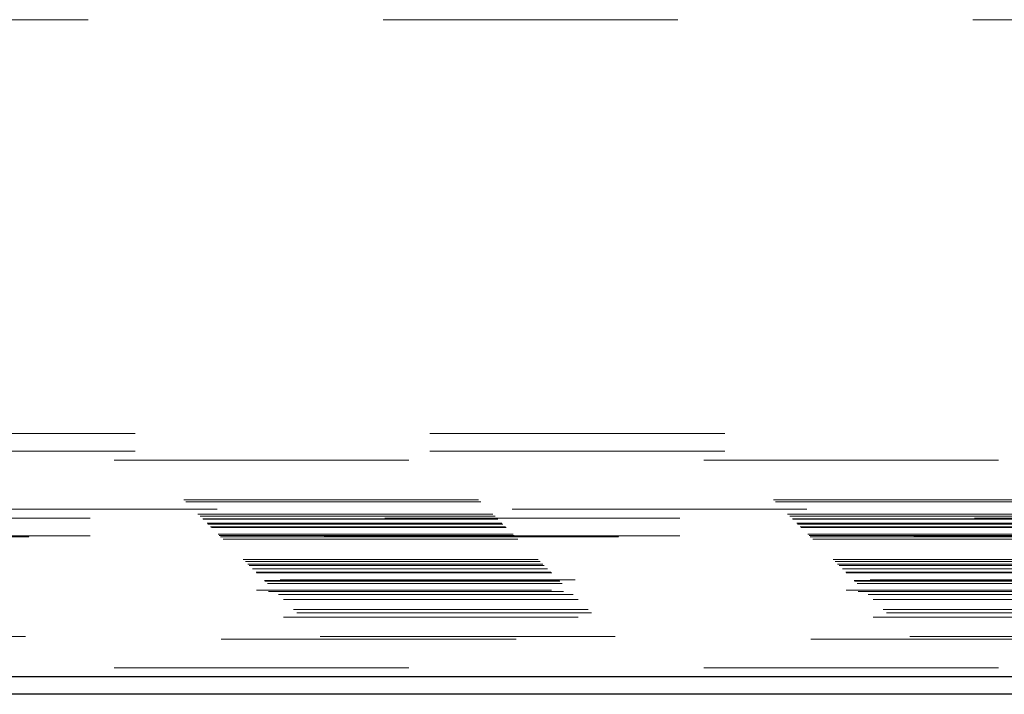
# Model space of a CAD drawing. Header units: inches. Extents: x 0.2 to 10.8, y 0.2 to 8.2.
# Tile 96 of 112: x 8.884 to 9.218, y 3.164 to 3.393. Entities that reach past the tile are written whole.
import ezdxf

# ---------------------------------------------------------------- set-up
doc = ezdxf.new("R2010")
doc.units = ezdxf.units.IN
doc.header["$MEASUREMENT"] = 0
doc.linetypes.add('HIDDEN', pattern=[0.075, 0.05, -0.025])

msp = doc.modelspace()

# ---------------------------------------------------------------- linework, layer by layer
at = {"color": 7, "linetype": 'HIDDEN', "lineweight": 18}
for p, q in [((7.8073657, 3.3925154), (9.231949, 3.3925154)), ((7.6232407, 3.2521624), (9.416089, 3.2521624)), ((7.6232407, 3.2461624), (9.416089, 3.2461624)), ((9.416089, 3.2431624), (7.6232407, 3.2431624)), ((9.416089, 3.2431624), (7.6232407, 3.2431624)), ((9.4397276, 3.2297115), (7.5996375, 3.2297115)), ((9.4404448, 3.2289779), (7.5989256, 3.2289779)), ((7.6511157, 3.2265154), (9.388199, 3.2265154)), ((7.6511157, 3.2265154), (9.388199, 3.2265154)), ((9.4463094, 3.2231545), (7.5930853, 3.2231545)), ((9.4462366, 3.2231982), (7.5931506, 3.2231982)), ((9.4453084, 3.2241144), (7.5940621, 3.2241144)), ((9.4445353, 3.2248874), (7.5948351, 3.2248874)), ((7.607949, 3.2235154), (9.4313657, 3.2235154)), ((9.4490965, 3.2203262), (7.5902739, 3.2203262)), ((9.4490965, 3.2203262), (7.5902739, 3.2203262)), ((9.4488556, 3.2205672), (7.5905149, 3.2205672)), ((9.4479263, 3.2214964), (7.5914441, 3.2214964)), ((9.4476382, 3.2217845), (7.5917322, 3.2217845)), ((9.4530549, 3.2163679), (7.5863156, 3.2163679)), ((9.4522215, 3.2172012), (7.5871489, 3.2172012)), ((7.5871579, 3.2171953), (9.452197, 3.2171953)), ((7.5873246, 3.2173603), (9.4520558, 3.2173603)), ((9.4518049, 3.2176179), (7.5875656, 3.2176179)), ((9.4518049, 3.2176179), (7.5875656, 3.2176179)), ((9.4514211, 3.2180476), (7.5879589, 3.2180476)), ((9.4513882, 3.2180345), (7.5879822, 3.2180345)), ((7.607949, 3.2175154), (9.4313657, 3.2175154)), ((9.4599388, 3.209484), (7.5794317, 3.209484)), ((9.4631045, 3.2063004), (7.5762652, 3.2063004)), ((9.4619719, 3.2074509), (7.5773985, 3.2074509)), ((9.4615012, 3.2078798), (7.5778692, 3.2078798)), ((9.4615012, 3.2078798), (7.5778692, 3.2078798)), ((9.4606695, 3.2087533), (7.5787009, 3.2087533)), ((7.5724915, 3.2025256), (9.4668931, 3.2025256)), ((9.4645287, 3.2049015), (7.5748386, 3.2049015)), ((9.4644464, 3.2049254), (7.574924, 3.2049254)), ((9.4642909, 3.2051319), (7.5750796, 3.2051319)), ((9.4680883, 3.2013345), (7.5712822, 3.2013345)), ((9.4672743, 3.2021485), (7.5720961, 3.2021485)), ((9.4671246, 3.2022981), (7.5722458, 3.2022981)), ((9.4735309, 3.1958409), (7.5658395, 3.1958409)), ((9.471838, 3.1975848), (7.5675324, 3.1975848)), ((7.56852, 3.1985743), (9.4708542, 3.1985743)), ((9.4644464, 3.1990166), (7.574924, 3.1990166)), ((9.4769066, 3.1925161), (7.5624638, 3.1925161)), ((9.4780398, 3.1913829), (7.5613306, 3.1913829)), ((9.4735309, 3.189932), (7.5658395, 3.189932)), ((7.5524294, 3.1824471), (9.4869721, 3.1824471)), ((9.486043, 3.1833798), (7.5533275, 3.1833798)), ((9.416089, 3.1727457), (7.6232407, 3.1727457)), ((9.416089, 3.1727457), (7.6232407, 3.1727457))]:
    msp.add_line(p, q, dxfattribs=at)
at = {"color": 7, "linetype": 'Continuous', "lineweight": 25}
for p, q in [((7.5256649, 3.1697457), (9.5106649, 3.1697457)), ((9.5136649, 3.1637457), (7.5256649, 3.1637457))]:
    msp.add_line(p, q, dxfattribs=at)

doc.saveas('drawing.dxf')
